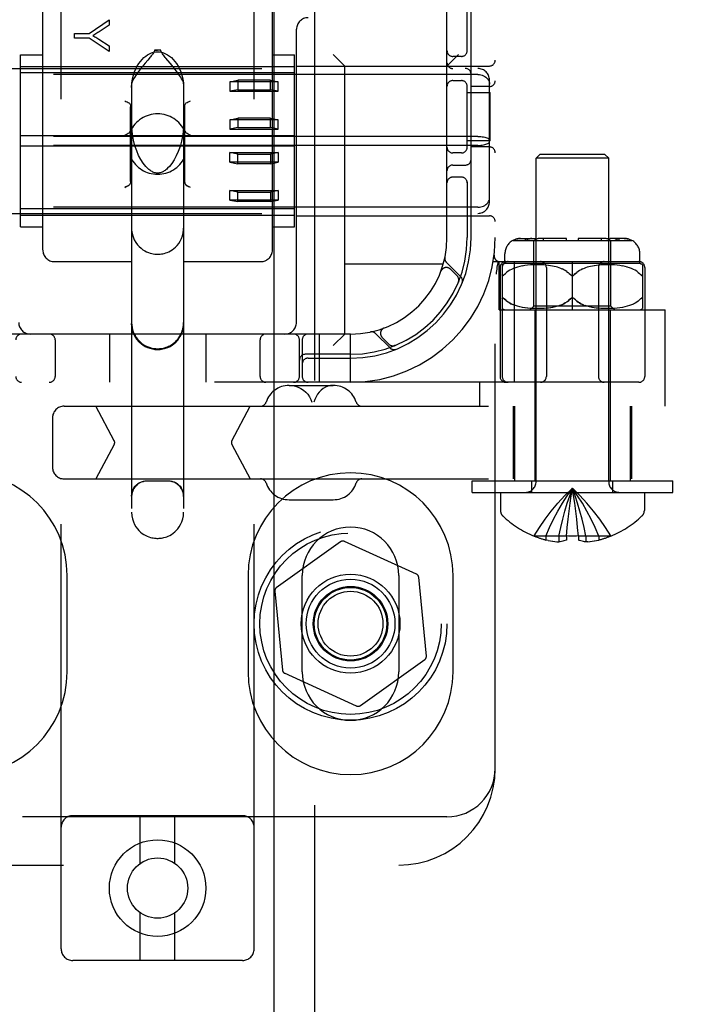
# Model space of a CAD drawing. Header units: inches. Extents: x 0 to 200, y 0 to 129.
# Tile 48 of 98: x 57.3 to 59.04, y 45.68 to 48.23. Entities that reach past the tile are written whole.
import ezdxf

# ---------------------------------------------------------------- set-up
doc = ezdxf.new("R2010")
doc.units = ezdxf.units.IN
doc.header["$LTSCALE"] = 11
doc.header["$MEASUREMENT"] = 0
doc.linetypes.add('HIDDEN', pattern=[0.2, 0.1, -0.1])
doc.layers.add('DEFAULT_2', color=8, linetype='HIDDEN')
doc.layers.add('DOOR_ASSEMBLY', color=7, linetype='CONTINUOUS')

msp = doc.modelspace()

# ---------------------------------------------------------------- linework, layer by layer
at = {"layer": 'DEFAULT_2', "color": 8, "linetype": 'HIDDEN'}
for p, q in [((57.4091, 45.8249), (57.4091, 51.3254)), ((57.9091, 45.8249), (57.9091, 51.3254)), ((58.5341, 46.292), (58.5341, 51.292)), ((58.4091, 47.667), (58.4091, 49.917)), ((57.3616, 47.6346), (57.3616, 48.3167)), ((57.9566, 47.6346), (57.9566, 48.3167)), ((58.4616, 48.1478), (58.4616, 48.277)), ((58.4716, 47.667), (58.4716, 48.277)), ((57.482, 48.195), (57.5339, 48.2309)), ((57.5339, 48.217), (57.5075, 48.1996)), ((57.5339, 48.2309), (57.5339, 48.217)), ((57.4439, 48.1831), (57.4439, 48.195)), ((57.4439, 48.195), (57.482, 48.195)), ((58.0191, 47.447), (58.0191, 48.206)), ((57.482, 48.1831), (57.4439, 48.1831)), ((57.5339, 48.1484), (57.482, 48.1831)), ((57.5068, 48.1806), (57.5339, 48.1629)), ((57.5339, 48.1629), (57.5339, 48.1484)), ((57.3041, 47.6943), (57.3041, 48.1398)), ((57.3041, 48.1398), (57.3616, 48.1398)), ((57.6673, 48.1523), (57.6509, 48.1523)), ((57.9566, 48.1398), (58.0141, 48.1398)), ((58.0141, 47.6943), (58.0141, 48.1398)), ((58.1441, 48.111), (58.1141, 48.141)), ((58.4091, 48.111), (58.4391, 48.141)), ((58.4466, 48.1358), (58.4241, 48.1358)), ((57.3041, 48.1095), (58.0141, 48.1095)), ((57.6271, 48.1186), (57.6225, 48.113)), ((57.6915, 48.1182), (57.6806, 48.1311)), ((58.0191, 48.111), (58.5191, 48.111)), ((58.1441, 47.417), (58.1441, 48.111)), ((56.8291, 48.1045), (58.4891, 48.1045)), ((58.4891, 48.0889), (56.8291, 48.0889)), ((58.0141, 48.0929), (57.3041, 48.0929)), ((57.5916, 48.065), (57.5916, 46.9555)), ((57.7266, 48.065), (57.7266, 46.9555)), ((57.8466, 48.0703), (57.8666, 48.0743)), ((57.8466, 48.0703), (57.8466, 48.0457)), ((57.9716, 48.0703), (57.8466, 48.0703)), ((57.8666, 48.0743), (57.8666, 48.0497)), ((57.9516, 48.0743), (57.8666, 48.0743)), ((57.9516, 48.0497), (57.9516, 48.0743)), ((57.9516, 48.0743), (57.9716, 48.0703)), ((57.9716, 48.0457), (57.9716, 48.0703)), ((58.4241, 48.0733), (58.4466, 48.0733)), ((58.4616, 47.8978), (58.4616, 48.0612)), ((58.5191, 48.0577), (58.4716, 48.0577)), ((58.5191, 47.7597), (58.5191, 48.0744)), ((57.8666, 48.0497), (57.8466, 48.0457)), ((57.8466, 48.0457), (57.9716, 48.0457)), ((57.8666, 48.0497), (57.9516, 48.0497)), ((57.9716, 48.0457), (57.9516, 48.0497)), ((58.4616, 48.042), (58.5212, 48.042)), ((58.5212, 47.917), (58.5212, 48.042)), ((57.5891, 47.812), (57.5891, 48.0057)), ((57.7291, 48.0057), (57.7291, 47.812)), ((57.8466, 47.972), (57.8666, 47.976)), ((57.8466, 47.972), (57.8466, 47.9474)), ((57.9716, 47.972), (57.8466, 47.972)), ((57.8666, 47.976), (57.8666, 47.9514)), ((57.9516, 47.976), (57.8666, 47.976)), ((57.9516, 47.9514), (57.9516, 47.976)), ((57.9516, 47.976), (57.9716, 47.972)), ((57.9716, 47.9474), (57.9716, 47.972)), ((58.0141, 47.9305), (57.3041, 47.9305)), ((57.8666, 47.9514), (57.8466, 47.9474)), ((57.8466, 47.9474), (57.9716, 47.9474)), ((57.8666, 47.9514), (57.9516, 47.9514)), ((57.9716, 47.9474), (57.9516, 47.9514)), ((58.4891, 47.9287), (56.8291, 47.9287)), ((58.4891, 47.9053), (56.8291, 47.9053)), ((58.0141, 47.9036), (57.3041, 47.9036)), ((58.5212, 47.917), (58.4616, 47.917)), ((57.8466, 47.8621), (57.8466, 47.8867)), ((57.8666, 47.8827), (57.8466, 47.8867)), ((57.8466, 47.8867), (57.9716, 47.8867)), ((57.8666, 47.8581), (57.8666, 47.8827)), ((57.8666, 47.8827), (57.9516, 47.8827)), ((57.9716, 47.8867), (57.9516, 47.8827)), ((57.9516, 47.8827), (57.9516, 47.8581)), ((57.9716, 47.8867), (57.9716, 47.8621)), ((58.4466, 47.8858), (58.4241, 47.8858)), ((58.5191, 47.9014), (58.4716, 47.9014)), ((58.6501, 47.882), (58.6401, 47.872)), ((58.8181, 47.882), (58.6501, 47.882)), ((58.8181, 47.882), (58.8281, 47.872)), ((57.8466, 47.8621), (57.8666, 47.8581)), ((57.9716, 47.8621), (57.8466, 47.8621)), ((57.9516, 47.8581), (57.8666, 47.8581)), ((57.9516, 47.8581), (57.9716, 47.8621)), ((58.4241, 47.8545), (58.4566, 47.8545)), ((58.6401, 47.0352), (58.6401, 47.872)), ((58.8281, 47.872), (58.6401, 47.872)), ((58.8281, 47.0352), (58.8281, 47.872)), ((57.7357, 47.801), (57.7335, 47.8022)), ((58.4466, 47.8233), (58.4241, 47.8233)), ((58.4616, 47.8112), (58.4616, 47.667)), ((57.7441, 47.7968), (57.7411, 47.7983)), ((57.8466, 47.7638), (57.8466, 47.7884)), ((57.8666, 47.7844), (57.8466, 47.7884)), ((57.8466, 47.7884), (57.9716, 47.7884)), ((57.8666, 47.7598), (57.8666, 47.7844)), ((57.8666, 47.7844), (57.9516, 47.7844)), ((57.9716, 47.7884), (57.9516, 47.7844)), ((57.9516, 47.7844), (57.9516, 47.7598)), ((57.9716, 47.7884), (57.9716, 47.7638)), ((57.8466, 47.7638), (57.8666, 47.7598)), ((57.9716, 47.7638), (57.8466, 47.7638)), ((57.9516, 47.7598), (57.8666, 47.7598)), ((57.9516, 47.7598), (57.9716, 47.7638)), ((58.4891, 47.7452), (56.8291, 47.7452)), ((56.8291, 47.7295), (58.4891, 47.7295)), ((58.0141, 47.7412), (57.3041, 47.7412)), ((57.3041, 47.7245), (58.0141, 47.7245)), ((58.0191, 47.723), (58.5191, 47.723)), ((57.3041, 47.6943), (57.3616, 47.6943)), ((57.9566, 47.6943), (58.0141, 47.6943)), ((58.5798, 47.6595), (58.8885, 47.6595)), ((58.6, 47.6645), (58.6376, 47.6645)), ((58.6126, 47.6595), (58.6126, 47.6645)), ((58.6215, 47.6633), (58.6233, 47.6638)), ((58.6341, 47.4895), (58.6341, 47.6595)), ((58.6376, 47.6595), (58.6376, 47.6645)), ((58.7191, 47.6645), (58.6499, 47.6645)), ((58.6588, 47.6595), (58.6588, 47.6645)), ((58.7191, 47.6595), (58.7191, 47.6645)), ((58.7491, 47.6645), (58.7491, 47.6595)), ((58.8184, 47.6645), (58.7491, 47.6645)), ((58.8095, 47.6595), (58.8095, 47.6645)), ((58.8307, 47.6595), (58.8307, 47.6645)), ((58.8683, 47.6645), (58.8307, 47.6645)), ((58.8341, 47.4895), (58.8341, 47.6595)), ((58.8557, 47.6595), (58.8557, 47.6645)), ((58.5591, 47.5995), (58.5591, 47.6245)), ((58.9091, 47.5995), (58.9091, 47.6245)), ((57.3916, 47.6045), (57.5916, 47.6045)), ((57.7266, 47.6045), (57.9266, 47.6045)), ((58.3994, 47.598), (58.1441, 47.598)), ((58.4453, 47.5647), (58.4077, 47.6023)), ((58.5289, 47.6045), (58.9066, 47.6045)), ((58.5313, 47.6214), (58.5313, 47.6213)), ((58.5394, 47.5905), (58.5428, 47.6049)), ((58.5441, 47.4795), (58.5441, 47.6045)), ((58.9091, 47.5995), (58.5591, 47.5995)), ((58.5843, 47.292), (58.5843, 47.6045)), ((58.7341, 47.4795), (58.7341, 47.6045)), ((58.3933, 47.5796), (58.3935, 47.58)), ((58.3936, 47.5802), (58.3935, 47.5799)), ((58.4354, 47.5676), (58.418, 47.585)), ((58.5394, 47.5905), (58.5393, 47.5899)), ((58.5466, 47.5895), (58.5466, 47.307)), ((58.5523, 47.5964), (58.5523, 47.307)), ((58.5573, 47.5709), (58.5603, 47.5739)), ((58.5637, 47.5767), (58.5603, 47.5739)), ((58.5675, 47.5794), (58.5637, 47.5767)), ((58.5717, 47.582), (58.5675, 47.5794)), ((58.5762, 47.5844), (58.5716, 47.582)), ((58.5811, 47.5865), (58.5761, 47.5843)), ((58.5863, 47.5885), (58.581, 47.5865)), ((58.592, 47.5903), (58.5862, 47.5885)), ((58.598, 47.5918), (58.5918, 47.5902)), ((58.6044, 47.5932), (58.5978, 47.5918)), ((58.6111, 47.5943), (58.6042, 47.5931)), ((58.6181, 47.5952), (58.6109, 47.5943)), ((58.6254, 47.5958), (58.6179, 47.5951)), ((58.6326, 47.5962), (58.6251, 47.5958)), ((58.6398, 47.5964), (58.6324, 47.5962)), ((58.6469, 47.5964), (58.6396, 47.5964)), ((58.6536, 47.5962), (58.6467, 47.5964)), ((58.6601, 47.5959), (58.6535, 47.5962)), ((58.6662, 47.5954), (58.66, 47.5959)), ((58.672, 47.5947), (58.6661, 47.5954)), ((58.6666, 47.5895), (58.6666, 47.307)), ((58.6774, 47.594), (58.6719, 47.5947)), ((58.6824, 47.5931), (58.6773, 47.594)), ((58.6872, 47.5921), (58.6824, 47.5931)), ((58.6917, 47.591), (58.6871, 47.5921)), ((58.6959, 47.5899), (58.6916, 47.5911)), ((58.7, 47.5885), (58.6959, 47.5899)), ((58.704, 47.5871), (58.7, 47.5886)), ((58.7079, 47.5854), (58.704, 47.5871)), ((58.7118, 47.5836), (58.7079, 47.5855)), ((58.7156, 47.5815), (58.7118, 47.5836)), ((58.7193, 47.5792), (58.7156, 47.5815)), ((58.7422, 47.5739), (58.7391, 47.5709)), ((58.749, 47.5792), (58.7455, 47.5767)), ((58.7527, 47.5815), (58.749, 47.5792)), ((58.7565, 47.5836), (58.7527, 47.5815)), ((58.7604, 47.5855), (58.7565, 47.5836)), ((58.7643, 47.5871), (58.7603, 47.5854)), ((58.7683, 47.5886), (58.7642, 47.5871)), ((58.7724, 47.5899), (58.7683, 47.5885)), ((58.7767, 47.5911), (58.7724, 47.5899)), ((58.7812, 47.5921), (58.7766, 47.591)), ((58.7859, 47.5931), (58.7811, 47.5921)), ((58.791, 47.594), (58.7858, 47.5931)), ((58.7964, 47.5947), (58.7909, 47.594)), ((58.8022, 47.5954), (58.7963, 47.5947)), ((58.8016, 47.5895), (58.8016, 47.307)), ((58.8083, 47.5959), (58.8021, 47.5954)), ((58.8148, 47.5962), (58.8082, 47.5959)), ((58.8216, 47.5964), (58.8146, 47.5962)), ((58.8286, 47.5964), (58.8214, 47.5964)), ((58.8358, 47.5962), (58.8284, 47.5964)), ((58.8431, 47.5958), (58.8356, 47.5962)), ((58.8504, 47.5951), (58.8429, 47.5958)), ((58.8574, 47.5943), (58.8501, 47.5952)), ((58.8641, 47.5931), (58.8572, 47.5943)), ((58.8705, 47.5918), (58.8639, 47.5932)), ((58.8765, 47.5902), (58.8703, 47.5918)), ((58.8821, 47.5885), (58.8763, 47.5903)), ((58.8873, 47.5865), (58.8819, 47.5885)), ((58.8922, 47.5843), (58.8872, 47.5865)), ((58.8967, 47.582), (58.8921, 47.5844)), ((58.9008, 47.5794), (58.8966, 47.582)), ((58.9046, 47.5767), (58.9008, 47.5794)), ((58.911, 47.5709), (58.908, 47.5739)), ((58.916, 47.5964), (58.916, 47.4827)), ((58.9216, 47.5895), (58.9216, 47.307)), ((58.4387, 47.5515), (58.4393, 47.5528)), ((58.5573, 47.5709), (58.5566, 47.5702)), ((58.911, 47.5709), (58.9116, 47.5702)), ((58.9123, 47.5696), (58.9116, 47.5702)), ((58.5549, 47.5103), (58.5555, 47.5099)), ((58.5555, 47.5099), (58.556, 47.5094)), ((58.5603, 47.5052), (58.5573, 47.5082)), ((58.5675, 47.4996), (58.5637, 47.5024)), ((58.5717, 47.4971), (58.5675, 47.4996)), ((58.5717, 47.4971), (58.5762, 47.4947)), ((58.7316, 47.5101), (58.7309, 47.5098)), ((58.7373, 47.5098), (58.7367, 47.5101)), ((58.8966, 47.4971), (58.892, 47.4947)), ((58.9008, 47.4996), (58.8966, 47.4971)), ((58.9046, 47.5024), (58.9007, 47.4996)), ((58.908, 47.5052), (58.9045, 47.5023)), ((58.908, 47.5052), (58.911, 47.5082)), ((58.9116, 47.5089), (58.911, 47.5082)), ((58.9116, 47.5089), (58.9122, 47.5094)), ((58.9122, 47.5094), (58.9128, 47.5099)), ((58.5441, 47.4795), (58.9741, 47.4795)), ((58.5864, 47.4905), (58.581, 47.4926)), ((58.5921, 47.4888), (58.5863, 47.4906)), ((58.5981, 47.4872), (58.5919, 47.4888)), ((58.6045, 47.4859), (58.5979, 47.4873)), ((58.6113, 47.4848), (58.6043, 47.4859)), ((58.6183, 47.4839), (58.6111, 47.4848)), ((58.6256, 47.4833), (58.6181, 47.4839)), ((58.6241, 47.4795), (58.6341, 47.4895)), ((58.633, 47.4829), (58.6254, 47.4833)), ((58.6402, 47.4827), (58.6327, 47.4829)), ((58.8341, 47.4895), (58.6341, 47.4895)), ((58.6366, 47.4795), (58.6366, 47.037)), ((58.6473, 47.4827), (58.64, 47.4827)), ((58.6541, 47.4829), (58.6471, 47.4827)), ((58.6606, 47.4832), (58.6539, 47.4829)), ((58.6667, 47.4838), (58.6604, 47.4832)), ((58.6725, 47.4844), (58.6666, 47.4838)), ((58.6778, 47.4852), (58.6723, 47.4844)), ((58.6829, 47.4861), (58.6777, 47.4852)), ((58.6876, 47.4871), (58.6828, 47.4861)), ((58.692, 47.4881), (58.6875, 47.487)), ((58.6963, 47.4893), (58.692, 47.4881)), ((58.7003, 47.4907), (58.6962, 47.4893)), ((58.7043, 47.4921), (58.7003, 47.4906)), ((58.772, 47.4893), (58.768, 47.4907)), ((58.7763, 47.4881), (58.772, 47.4893)), ((58.7807, 47.487), (58.7762, 47.4881)), ((58.7855, 47.4861), (58.7807, 47.4871)), ((58.7905, 47.4852), (58.7854, 47.4861)), ((58.7959, 47.4844), (58.7904, 47.4852)), ((58.8017, 47.4838), (58.7958, 47.4844)), ((58.8079, 47.4832), (58.8016, 47.4838)), ((58.8144, 47.4829), (58.8077, 47.4832)), ((58.8212, 47.4827), (58.8142, 47.4829)), ((58.8283, 47.4827), (58.821, 47.4827)), ((58.8355, 47.4829), (58.8281, 47.4827)), ((58.8316, 47.4795), (58.8316, 47.037)), ((58.8441, 47.4795), (58.8341, 47.4895)), ((58.8429, 47.4833), (58.8353, 47.4829)), ((58.8502, 47.4839), (58.8427, 47.4833)), ((58.8572, 47.4848), (58.8499, 47.4839)), ((58.864, 47.4859), (58.857, 47.4848)), ((58.8704, 47.4873), (58.8638, 47.4859)), ((58.8764, 47.4888), (58.8702, 47.4872)), ((58.882, 47.4906), (58.8762, 47.4888)), ((58.8872, 47.4926), (58.8819, 47.4905)), ((58.8921, 47.4947), (58.8871, 47.4925)), ((58.9741, 47.23), (58.9741, 47.4795)), ((58.2463, 47.4327), (58.246, 47.4326)), ((58.2462, 47.4327), (58.2466, 47.4328)), ((58.1591, 47.417), (57.1591, 47.417)), ((57.3935, 47.402), (57.3935, 47.307)), ((57.5341, 47.417), (57.5341, 47.292)), ((57.7841, 47.417), (57.7841, 47.292)), ((57.9248, 47.307), (57.9248, 47.402)), ((58.0266, 47.307), (58.0266, 47.402)), ((58.0341, 47.402), (58.0341, 47.307)), ((58.0791, 47.292), (58.0791, 47.417)), ((58.1441, 47.417), (58.1141, 47.387)), ((58.1591, 47.292), (58.1591, 47.417)), ((58.2239, 47.4185), (58.2615, 47.3809)), ((58.2412, 47.4082), (58.2586, 47.3908)), ((58.2734, 47.3869), (58.2747, 47.3875)), ((58.2747, 47.3875), (58.2747, 47.3875)), ((58.2747, 47.3875), (58.2747, 47.3875)), ((58.1591, 47.3645), (58.0416, 47.3645)), ((58.0491, 47.3545), (58.1591, 47.3545)), ((58.9066, 47.292), (56.4117, 47.292)), ((58.4941, 47.23), (58.4941, 47.292)), ((57.9997, 47.284), (58.1145, 47.284)), ((57.4166, 47.23), (60.8751, 47.23)), ((57.5468, 47.1407), (57.4993, 47.23)), ((57.8513, 47.1407), (57.8988, 47.23)), ((58.5806, 47.23), (58.5806, 47.042)), ((58.5841, 47.23), (58.5841, 47.037)), ((58.8841, 47.23), (58.8841, 47.037)), ((58.8876, 47.23), (58.8876, 47.042)), ((57.3866, 47.2), (57.3866, 47.072)), ((57.5468, 47.1313), (57.4993, 47.042)), ((57.8513, 47.1313), (57.8988, 47.042)), ((57.4166, 47.042), (60.8751, 47.042)), ((58.4741, 47.007), (58.4741, 47.037)), ((58.4741, 47.037), (58.9941, 47.037)), ((58.6291, 47.007), (58.6291, 47.037)), ((58.8391, 47.007), (58.8391, 47.037)), ((58.9941, 47.007), (58.9941, 47.037)), ((57.6866, 47.0361), (57.6316, 47.0361)), ((58.7372, 46.9985), (58.7341, 47.0177)), ((57.9997, 46.988), (58.1145, 46.988)), ((58.4741, 47.007), (58.9941, 47.007)), ((58.5476, 47.007), (58.5476, 46.9605)), ((58.74, 46.9787), (58.7372, 46.9986)), ((58.9206, 47.007), (58.9206, 46.9605)), ((58.7427, 46.9584), (58.74, 46.9788)), ((58.7452, 46.9374), (58.7427, 46.9585)), ((58.7475, 46.9158), (58.7452, 46.9376)), ((58.7186, 46.8937), (58.7208, 46.9162)), ((58.7496, 46.8937), (58.7475, 46.9162)), ((58.6349, 46.8941), (58.6346, 46.8937)), ((58.6359, 46.8937), (58.6349, 46.8941)), ((58.7186, 46.8937), (58.6359, 46.8937)), ((58.6656, 46.8937), (58.6656, 46.8836)), ((58.6992, 46.8937), (58.6992, 46.8787)), ((58.7186, 46.8937), (58.7187, 46.8941)), ((58.7186, 46.8937), (58.7186, 46.8836)), ((58.7496, 46.8941), (58.7496, 46.8937)), ((58.7496, 46.8937), (58.7496, 46.8836)), ((58.8324, 46.8937), (58.7496, 46.8937)), ((58.769, 46.8937), (58.769, 46.8787)), ((58.8026, 46.8937), (58.8026, 46.8836)), ((58.8334, 46.8941), (58.8324, 46.8937)), ((58.8334, 46.8941), (58.8336, 46.8937)), ((58.1335, 46.8792), (57.9667, 46.76)), ((58.33, 46.7954), (58.1434, 46.8801)), ((58.6716, 46.8823), (58.6656, 46.8836)), ((58.6714, 46.8824), (58.6774, 46.8812)), ((58.677, 46.8813), (58.6831, 46.8803)), ((58.6827, 46.8804), (58.6886, 46.8796)), ((58.6883, 46.8797), (58.694, 46.8791)), ((58.6938, 46.8791), (58.6992, 46.8787)), ((58.7745, 46.8791), (58.769, 46.8787)), ((58.7743, 46.8791), (58.78, 46.8797)), ((58.7797, 46.8796), (58.7856, 46.8804)), ((58.7852, 46.8803), (58.7912, 46.8813)), ((58.7909, 46.8812), (58.7969, 46.8824)), ((58.7967, 46.8823), (58.8026, 46.8836)), ((57.4248, 46.542), (57.4248, 46.792)), ((57.8935, 46.792), (57.8935, 46.542)), ((58.0341, 46.542), (58.0341, 46.792)), ((58.2841, 46.792), (58.2841, 46.542)), ((58.3557, 46.5832), (58.3358, 46.7872)), ((58.4248, 46.542), (58.4248, 46.792)), ((57.9626, 46.7509), (57.9825, 46.5469)), ((58.1848, 46.4549), (58.3516, 46.5741)), ((58.1749, 46.4539), (57.9883, 46.5387)), ((57.8791, 46.1699), (57.4391, 46.1699)), ((57.6141, 46.0461), (57.6141, 46.1699)), ((57.7041, 46.0461), (57.7041, 46.1699)), ((58.4091, 46.167), (56.9091, 46.167)), ((56.3154, 46.042), (58.2841, 46.042)), ((57.6141, 45.7949), (57.6141, 45.9187)), ((57.7041, 45.7949), (57.7041, 45.9187)), ((57.8791, 45.7949), (57.4391, 45.7949))]:
    msp.add_line(p, q, dxfattribs=at)
for points in [[(57.5075, 48.1996), (57.5045, 48.1977), (57.5017, 48.1959), (57.499, 48.1942), (57.4964, 48.1926), (57.4939, 48.1911), (57.4916, 48.1898)], [(57.4916, 48.1898), (57.4941, 48.1883), (57.4967, 48.1868), (57.4993, 48.1853), (57.5018, 48.1838), (57.5043, 48.1822), (57.5068, 48.1806)], [(57.5916, 48.0556), (57.5924, 48.0672), (57.5939, 48.0778), (57.5962, 48.0874), (57.5992, 48.0961), (57.6025, 48.1039), (57.6062, 48.111), (57.6102, 48.1174), (57.6145, 48.1231), (57.6189, 48.1282), (57.6235, 48.1327), (57.6283, 48.1367), (57.6333, 48.14), (57.6384, 48.1428), (57.6436, 48.145), (57.6488, 48.1465), (57.654, 48.1474), (57.6591, 48.1477), (57.6642, 48.1474), (57.6695, 48.1465), (57.6747, 48.145), (57.6799, 48.1428), (57.685, 48.14), (57.69, 48.1367), (57.6948, 48.1327), (57.6994, 48.1282), (57.7038, 48.1231), (57.708, 48.1174), (57.712, 48.111), (57.7157, 48.1039), (57.7191, 48.0961), (57.722, 48.0874), (57.7244, 48.0778), (57.7259, 48.0672), (57.7266, 48.0556)], [(57.6509, 48.1523), (57.6507, 48.1504), (57.6502, 48.1485), (57.6493, 48.1466), (57.6482, 48.1447), (57.647, 48.1429), (57.6456, 48.141), (57.6442, 48.1391), (57.6426, 48.1371), (57.641, 48.1351), (57.6392, 48.133), (57.6374, 48.1308)], [(57.6509, 48.1523), (57.653, 48.1523), (57.655, 48.1524), (57.6571, 48.1524), (57.6591, 48.1524)], [(57.6673, 48.1523), (57.6653, 48.1523), (57.6633, 48.1524), (57.6612, 48.1524), (57.6591, 48.1524)], [(57.6806, 48.1311), (57.6787, 48.1334), (57.6768, 48.1357), (57.6751, 48.1379), (57.6734, 48.14), (57.6719, 48.1421), (57.6705, 48.1441), (57.6693, 48.1461), (57.6683, 48.1481), (57.6677, 48.1501), (57.6673, 48.1523)], [(57.6225, 48.113), (57.62, 48.11), (57.6175, 48.1069), (57.6149, 48.1036), (57.6123, 48.1003), (57.6096, 48.0967), (57.6068, 48.093), (57.6041, 48.0892), (57.6014, 48.0853), (57.5988, 48.0814), (57.5965, 48.0775), (57.5945, 48.0738), (57.5929, 48.0704), (57.592, 48.0674), (57.5916, 48.065)], [(57.6374, 48.1308), (57.6335, 48.1262), (57.6271, 48.1186)], [(57.7266, 48.065), (57.7262, 48.0675), (57.7253, 48.0706), (57.7236, 48.0742), (57.7214, 48.0781), (57.7189, 48.0822), (57.7162, 48.0864), (57.7133, 48.0905), (57.7104, 48.0945), (57.7074, 48.0984), (57.7046, 48.1021), (57.7018, 48.1056), (57.6991, 48.1089), (57.6965, 48.1122), (57.6915, 48.1182)], [(58.4891, 48.0889), (58.493, 48.0887), (58.4967, 48.0881), (58.5004, 48.0871), (58.5039, 48.0858), (58.5071, 48.0841), (58.5101, 48.082), (58.5127, 48.0796), (58.515, 48.077), (58.5168, 48.0741), (58.5181, 48.071), (58.5189, 48.0678), (58.5191, 48.0644)], [(57.5741, 48.021), (57.5771, 48.0195), (57.58, 48.0181), (57.5825, 48.0168), (57.5847, 48.0156)], [(57.5847, 48.0156), (57.5861, 48.0147), (57.5872, 48.0134), (57.5881, 48.0118), (57.5887, 48.01), (57.589, 48.008), (57.5891, 48.0057)], [(57.7291, 48.0057), (57.7293, 48.008), (57.7296, 48.01), (57.7302, 48.0118), (57.7311, 48.0134), (57.7322, 48.0147), (57.7335, 48.0156)], [(57.7335, 48.0156), (57.7358, 48.0168), (57.7383, 48.0181), (57.7411, 48.0195), (57.7441, 48.021)], [(57.6332, 47.8462), (57.6285, 47.8511), (57.6219, 47.8594), (57.6157, 47.8689), (57.61, 47.8796), (57.605, 47.8912), (57.6005, 47.9041), (57.5968, 47.9186), (57.5939, 47.9345), (57.5921, 47.9516), (57.5916, 47.9661)], [(57.7266, 47.9662), (57.7261, 47.9505), (57.7241, 47.9326), (57.7211, 47.9167), (57.7172, 47.9025), (57.7127, 47.8897), (57.7076, 47.8782), (57.702, 47.8679), (57.696, 47.8588), (57.6896, 47.8509), (57.6851, 47.8462)], [(57.5741, 47.9325), (57.5772, 47.934), (57.5801, 47.9355), (57.5829, 47.937), (57.5852, 47.9384), (57.587, 47.9401), (57.5883, 47.942)], [(57.73, 47.942), (57.7313, 47.9401), (57.7331, 47.9384), (57.7354, 47.937), (57.7381, 47.9355), (57.7411, 47.934), (57.7441, 47.9325)], [(58.4891, 47.9287), (58.493, 47.9287), (58.4967, 47.9284), (58.5004, 47.928), (58.5039, 47.9274), (58.5071, 47.9267), (58.5101, 47.9258), (58.5127, 47.9248), (58.515, 47.9238), (58.5168, 47.9226), (58.5181, 47.9213), (58.5189, 47.9201), (58.5191, 47.9188)], [(58.4891, 47.9053), (58.493, 47.9054), (58.4967, 47.9057), (58.5004, 47.9061), (58.5039, 47.9067), (58.5071, 47.9074), (58.5101, 47.9083), (58.5127, 47.9092), (58.515, 47.9103), (58.5168, 47.9115), (58.5181, 47.9127), (58.5189, 47.914), (58.5191, 47.9153)], [(57.6591, 47.8336), (57.6583, 47.8336), (57.6559, 47.8338), (57.6536, 47.8342), (57.6513, 47.8348), (57.6491, 47.8356), (57.6469, 47.8365), (57.6448, 47.8376), (57.6427, 47.8388), (57.6407, 47.8402), (57.6387, 47.8416), (57.6367, 47.8432), (57.6347, 47.8449), (57.6332, 47.8462)], [(57.6851, 47.8462), (57.6829, 47.8442), (57.6807, 47.8424), (57.6786, 47.8408), (57.6765, 47.8394), (57.6745, 47.8382), (57.6726, 47.8371), (57.6705, 47.8362), (57.6685, 47.8353), (57.6664, 47.8346), (57.6642, 47.8341), (57.662, 47.8337), (57.6598, 47.8336), (57.6591, 47.8336)], [(57.5847, 47.8022), (57.5825, 47.801), (57.58, 47.7997), (57.5771, 47.7983), (57.5741, 47.7968)], [(57.5847, 47.8022), (57.5861, 47.8031), (57.5872, 47.8044), (57.5881, 47.806), (57.5887, 47.8078)], [(57.5891, 47.812), (57.589, 47.8098), (57.5887, 47.8078)], [(57.7296, 47.8078), (57.7293, 47.8098), (57.7291, 47.812)], [(57.7293, 47.8098), (57.7296, 47.8078), (57.7302, 47.806), (57.7311, 47.8044), (57.7322, 47.8031), (57.7335, 47.8022)], [(57.7335, 47.8022), (57.7358, 47.801), (57.7383, 47.7997), (57.7411, 47.7983)], [(57.5741, 47.7968), (57.5771, 47.7983), (57.58, 47.7997), (57.5825, 47.801)], [(58.4891, 47.7452), (58.493, 47.7454), (58.4967, 47.746), (58.5004, 47.747), (58.5039, 47.7483), (58.5071, 47.75), (58.5101, 47.7521), (58.5127, 47.7545), (58.515, 47.7571), (58.5168, 47.76), (58.5181, 47.7631), (58.5189, 47.7663), (58.5191, 47.7696)], [(57.5916, 47.6911), (57.5918, 47.6862), (57.5931, 47.6772), (57.5955, 47.6688), (57.5987, 47.661), (57.6026, 47.6543), (57.6069, 47.6484), (57.6115, 47.6433), (57.6162, 47.639), (57.621, 47.6354), (57.6259, 47.6324), (57.6306, 47.63), (57.6353, 47.628), (57.6398, 47.6265), (57.644, 47.6254), (57.648, 47.6246), (57.6518, 47.624), (57.6555, 47.6237), (57.6591, 47.6236)], [(57.6591, 47.6236), (57.6625, 47.6237), (57.6658, 47.624), (57.6692, 47.6244), (57.6727, 47.625), (57.6763, 47.6259), (57.6801, 47.627), (57.6841, 47.6284), (57.6883, 47.6302), (57.6925, 47.6325), (57.6969, 47.6352), (57.7012, 47.6384), (57.7056, 47.6421), (57.7098, 47.6465), (57.7138, 47.6516), (57.7176, 47.6574), (57.721, 47.6641), (57.7237, 47.6714), (57.7256, 47.6792), (57.7265, 47.6875), (57.7266, 47.6911)], [(58.5805, 47.6595), (58.5827, 47.6607), (58.5849, 47.6616), (58.5874, 47.6625), (58.5899, 47.6633), (58.5925, 47.6638), (58.595, 47.6642), (58.5975, 47.6645), (58.6, 47.6645)], [(58.6, 47.6645), (58.598, 47.6645), (58.596, 47.6644), (58.594, 47.6641), (58.5919, 47.6637), (58.5899, 47.6633), (58.5879, 47.6627), (58.5859, 47.662), (58.584, 47.6613), (58.5822, 47.6604), (58.5805, 47.6595)], [(58.6215, 47.6633), (58.6198, 47.6625), (58.618, 47.6616), (58.6164, 47.6607), (58.6149, 47.6595)], [(58.6287, 47.6645), (58.6269, 47.6645), (58.6252, 47.6642), (58.6233, 47.6638)], [(58.6499, 47.6645), (58.6485, 47.6645), (58.6471, 47.6644), (58.6456, 47.6641), (58.6442, 47.6637), (58.6428, 47.6633), (58.6413, 47.6627), (58.64, 47.662), (58.6386, 47.6613), (58.6373, 47.6604), (58.6361, 47.6595)], [(58.8255, 47.6633), (58.8237, 47.6638), (58.8219, 47.6642), (58.8201, 47.6645), (58.8184, 47.6645)], [(58.8255, 47.6633), (58.8273, 47.6625), (58.829, 47.6616), (58.8306, 47.6607), (58.8322, 47.6595)], [(58.8453, 47.6637), (58.8439, 47.6641), (58.8424, 47.6644), (58.841, 47.6645), (58.8396, 47.6645)], [(58.8453, 47.6637), (58.8467, 47.6633), (58.8482, 47.6627), (58.8495, 47.662), (58.8509, 47.6613), (58.8522, 47.6604), (58.8534, 47.6595)], [(58.8878, 47.6595), (58.886, 47.6604), (58.8842, 47.6613), (58.8823, 47.662), (58.8804, 47.6627), (58.8784, 47.6633), (58.8763, 47.6637), (58.8743, 47.6641), (58.8723, 47.6644), (58.8703, 47.6645), (58.8683, 47.6645)], [(58.8683, 47.6645), (58.8708, 47.6645), (58.8733, 47.6642), (58.8758, 47.6638), (58.8784, 47.6633), (58.8809, 47.6625), (58.8833, 47.6616), (58.8856, 47.6607), (58.8878, 47.6595)], [(58.5373, 47.5716), (58.5378, 47.576), (58.5383, 47.5805), (58.5388, 47.5852), (58.5393, 47.5899)], [(58.7192, 47.5792), (58.7228, 47.5767), (58.726, 47.5739), (58.7291, 47.5709)], [(58.7391, 47.5709), (58.7422, 47.5739), (58.7455, 47.5767)], [(58.9046, 47.5767), (58.908, 47.5739), (58.911, 47.5709)], [(58.4396, 47.5552), (58.4396, 47.5551), (58.4396, 47.5548), (58.4395, 47.5544), (58.4395, 47.5541), (58.4394, 47.5537), (58.4393, 47.5534), (58.4392, 47.5531), (58.4391, 47.5528), (58.4391, 47.5525), (58.439, 47.5522), (58.4389, 47.552), (58.4388, 47.5518), (58.4388, 47.5516), (58.4387, 47.5516)], [(58.4387, 47.5516), (58.4387, 47.5515), (58.4387, 47.5515)], [(58.5523, 47.5709), (58.5523, 47.5702), (58.5524, 47.5696), (58.5525, 47.5691), (58.5527, 47.5688), (58.553, 47.5685), (58.5533, 47.5683), (58.5536, 47.5683), (58.554, 47.5683), (58.5545, 47.5685), (58.555, 47.5688), (58.5555, 47.5692), (58.5561, 47.5697)], [(58.5567, 47.5702), (58.556, 47.5696), (58.5555, 47.5691), (58.5549, 47.5688), (58.5544, 47.5685), (58.554, 47.5683), (58.5536, 47.5683), (58.5532, 47.5683), (58.5529, 47.5685), (58.5527, 47.5688), (58.5525, 47.5692), (58.5524, 47.5697), (58.5523, 47.5702)], [(58.7316, 47.5689), (58.7309, 47.5693), (58.7303, 47.5698), (58.7297, 47.5703), (58.7291, 47.5709)], [(58.7297, 47.5703), (58.7303, 47.5698), (58.7309, 47.5693), (58.7316, 47.5689), (58.7322, 47.5686), (58.7328, 47.5684), (58.7335, 47.5683), (58.7341, 47.5683)], [(58.7341, 47.5683), (58.7348, 47.5683), (58.7354, 47.5684), (58.7361, 47.5686), (58.7367, 47.5689), (58.7373, 47.5693), (58.738, 47.5698), (58.7386, 47.5703), (58.7391, 47.5709)], [(58.7391, 47.5709), (58.7386, 47.5703), (58.738, 47.5698), (58.7373, 47.5693), (58.7367, 47.5689)], [(58.916, 47.5702), (58.9159, 47.5696), (58.9157, 47.5691), (58.9156, 47.5688), (58.9153, 47.5685), (58.915, 47.5683), (58.9146, 47.5683), (58.9142, 47.5683), (58.9138, 47.5685), (58.9133, 47.5688), (58.9128, 47.5692), (58.9122, 47.5697)], [(58.9123, 47.5696), (58.9128, 47.5691), (58.9134, 47.5688), (58.9138, 47.5685), (58.9143, 47.5683), (58.9147, 47.5683), (58.915, 47.5683), (58.9153, 47.5685), (58.9156, 47.5688), (58.9158, 47.5692), (58.9159, 47.5697), (58.916, 47.5702), (58.916, 47.5709)], [(58.5549, 47.5103), (58.5545, 47.5106), (58.554, 47.5108), (58.5536, 47.5108), (58.5533, 47.5108), (58.553, 47.5106), (58.5527, 47.5103), (58.5525, 47.5099), (58.5524, 47.5094), (58.5523, 47.5089), (58.5523, 47.5082)], [(58.5524, 47.5094), (58.5525, 47.5099), (58.5527, 47.5103), (58.553, 47.5106), (58.5533, 47.5108), (58.5536, 47.5108), (58.554, 47.5108), (58.5545, 47.5106), (58.555, 47.5103)], [(58.5573, 47.5082), (58.5566, 47.5089), (58.556, 47.5094)], [(58.5573, 47.5082), (58.5603, 47.5052), (58.5637, 47.5023)], [(58.5811, 47.4925), (58.5762, 47.4947), (58.5717, 47.4971)], [(58.7291, 47.5082), (58.7261, 47.5052), (58.7228, 47.5024), (58.7193, 47.4999), (58.7157, 47.4976), (58.712, 47.4956), (58.7081, 47.4937), (58.7043, 47.4921)], [(58.7043, 47.4921), (58.7081, 47.4937), (58.712, 47.4956), (58.7157, 47.4976)], [(58.7228, 47.5024), (58.7261, 47.5052), (58.7291, 47.5082)], [(58.7291, 47.5082), (58.7297, 47.5088), (58.7303, 47.5093), (58.7309, 47.5098), (58.7316, 47.5101), (58.7322, 47.5104), (58.7328, 47.5107), (58.7335, 47.5108), (58.7341, 47.5108)], [(58.7303, 47.5093), (58.7297, 47.5088), (58.7291, 47.5082)], [(58.7341, 47.5108), (58.7348, 47.5108), (58.7354, 47.5107), (58.7361, 47.5104), (58.7367, 47.5101), (58.7373, 47.5098), (58.738, 47.5093), (58.7386, 47.5088)], [(58.7391, 47.5082), (58.7386, 47.5088), (58.738, 47.5093)], [(58.764, 47.4921), (58.7601, 47.4937), (58.7563, 47.4956), (58.7526, 47.4976), (58.749, 47.4999), (58.7455, 47.5024), (58.7422, 47.5052), (58.7391, 47.5082)], [(58.7455, 47.5024), (58.7489, 47.4999), (58.7526, 47.4976), (58.7563, 47.4956), (58.7601, 47.4937), (58.764, 47.4921), (58.768, 47.4906)], [(58.9128, 47.5099), (58.9133, 47.5103), (58.9138, 47.5106), (58.9143, 47.5108), (58.9147, 47.5108), (58.915, 47.5108), (58.9153, 47.5106), (58.9156, 47.5103), (58.9158, 47.5099), (58.9159, 47.5094)], [(58.916, 47.5082), (58.916, 47.5089), (58.9159, 47.5094), (58.9158, 47.5099), (58.9156, 47.5103), (58.9153, 47.5106), (58.915, 47.5108), (58.9147, 47.5108), (58.9143, 47.5108), (58.9138, 47.5106), (58.9133, 47.5103)], [(57.5916, 47.4467), (57.5919, 47.4402), (57.5928, 47.4341), (57.5942, 47.4283), (57.596, 47.4228), (57.5982, 47.4177), (57.6007, 47.4128), (57.6036, 47.4083), (57.6067, 47.4041), (57.6101, 47.4002), (57.6138, 47.3966), (57.6177, 47.3933), (57.6218, 47.3903), (57.626, 47.3877), (57.6303, 47.3855), (57.6348, 47.3835), (57.6395, 47.3819), (57.6444, 47.3806), (57.6494, 47.3797), (57.6543, 47.3792), (57.6591, 47.379)], [(57.6591, 47.3771), (57.6503, 47.3776), (57.6417, 47.3794), (57.6333, 47.3822), (57.6254, 47.3861), (57.618, 47.391), (57.6114, 47.3968), (57.6056, 47.4035), (57.6007, 47.4108), (57.5968, 47.4187), (57.5939, 47.4271), (57.5922, 47.4357), (57.5916, 47.4446)], [(57.6591, 47.379), (57.664, 47.3792), (57.6687, 47.3797), (57.6732, 47.3805), (57.6774, 47.3815), (57.6812, 47.3827), (57.6846, 47.384), (57.6877, 47.3854), (57.6906, 47.3868), (57.6933, 47.3883), (57.6959, 47.3899), (57.6984, 47.3916), (57.7007, 47.3934), (57.703, 47.3952), (57.7051, 47.3971), (57.7071, 47.399), (57.7089, 47.401), (57.7106, 47.403), (57.7123, 47.405), (57.7138, 47.407), (57.7153, 47.4092), (57.7168, 47.4115), (57.7181, 47.4138), (57.7195, 47.4164), (57.7208, 47.4191), (57.722, 47.4219), (57.7231, 47.425), (57.7241, 47.4281), (57.7249, 47.4315), (57.7256, 47.435), (57.7262, 47.4387), (57.7265, 47.4426), (57.7266, 47.4467)], [(57.6591, 47.3771), (57.6679, 47.3776), (57.6766, 47.3794), (57.685, 47.3822), (57.6929, 47.3861), (57.7002, 47.391), (57.7069, 47.3968), (57.7127, 47.4035), (57.7176, 47.4108), (57.7215, 47.4187), (57.7243, 47.4271), (57.7261, 47.4357), (57.7266, 47.4446)], [(58.2747, 47.3875), (58.2746, 47.3875), (58.2745, 47.3874), (58.2744, 47.3874), (58.2742, 47.3873), (58.274, 47.3872), (58.2738, 47.3872), (58.2736, 47.3871), (58.2734, 47.387), (58.2732, 47.387), (58.2729, 47.3869), (58.2727, 47.3869), (58.2725, 47.3868), (58.2722, 47.3868), (58.272, 47.3867), (58.2717, 47.3867), (58.2715, 47.3866), (58.2712, 47.3866), (58.271, 47.3865), (58.2709, 47.3865)], [(58.0009, 47.284), (58.0086, 47.2835), (58.0161, 47.2821), (58.0235, 47.2796), (58.0304, 47.2762), (58.0369, 47.272), (58.0429, 47.2669), (58.0481, 47.2612), (58.0526, 47.2548), (58.0563, 47.2478), (58.0591, 47.2405)], [(58.1134, 47.284), (58.1069, 47.2835), (58.1005, 47.2821), (58.0944, 47.2796), (58.0885, 47.2762), (58.083, 47.272), (58.078, 47.2669), (58.0735, 47.2612), (58.0697, 47.2548), (58.0666, 47.2478), (58.0642, 47.2405)], [(57.5916, 46.9973), (57.5921, 47.003), (57.5933, 47.0085), (57.5952, 47.0137), (57.5978, 47.0184), (57.601, 47.0227), (57.6046, 47.0265), (57.6087, 47.0297), (57.613, 47.0323), (57.6175, 47.0343), (57.6222, 47.0357), (57.6269, 47.0365), (57.6316, 47.0368)], [(57.6866, 47.0368), (57.6914, 47.0365), (57.6961, 47.0357), (57.7007, 47.0343), (57.7053, 47.0323), (57.7096, 47.0297), (57.7136, 47.0265), (57.7173, 47.0227), (57.7204, 47.0184), (57.723, 47.0137), (57.725, 47.0085), (57.7262, 47.003), (57.7266, 46.9973)], [(57.6316, 47.0361), (57.6264, 47.0358), (57.6213, 47.0347), (57.6163, 47.0331), (57.6117, 47.0308), (57.6073, 47.0279), (57.6034, 47.0244), (57.5999, 47.0205), (57.597, 47.0161), (57.5947, 47.0114), (57.593, 47.0065), (57.592, 47.0013), (57.5916, 46.9961)], [(57.7266, 46.9961), (57.7263, 47.0013), (57.7253, 47.0065), (57.7236, 47.0114), (57.7213, 47.0161), (57.7184, 47.0205), (57.7149, 47.0244), (57.711, 47.0278), (57.7066, 47.0308), (57.7019, 47.0331), (57.697, 47.0347), (57.6919, 47.0358), (57.6866, 47.0361)], [(58.6349, 46.8941), (58.6486, 46.9162), (58.6634, 46.9376), (58.6794, 46.9585), (58.6965, 46.9788), (58.7147, 46.9986), (58.7341, 47.0177)], [(58.6656, 46.8937), (58.6751, 46.9158), (58.6853, 46.9374), (58.6963, 46.9584), (58.7081, 46.9787), (58.7207, 46.9985), (58.7341, 47.0177)], [(58.6992, 46.8937), (58.7041, 46.9158), (58.7093, 46.9374), (58.7149, 46.9584), (58.7209, 46.9787), (58.7273, 46.9985), (58.7341, 47.0177)], [(58.7208, 46.9158), (58.7231, 46.9376), (58.7256, 46.9585), (58.7283, 46.9788), (58.7311, 46.9986), (58.7341, 47.0177)], [(58.7231, 46.9374), (58.7256, 46.9584), (58.7283, 46.9787), (58.7311, 46.9985), (58.7341, 47.0177)], [(58.8334, 46.8941), (58.8197, 46.9162), (58.8049, 46.9376), (58.7889, 46.9585), (58.7718, 46.9788), (58.7535, 46.9986), (58.7341, 47.0177)], [(58.8026, 46.8937), (58.7932, 46.9158), (58.783, 46.9374), (58.7719, 46.9584), (58.7601, 46.9787), (58.7475, 46.9985), (58.7341, 47.0177)], [(58.769, 46.8937), (58.7642, 46.9158), (58.759, 46.9374), (58.7534, 46.9584), (58.7474, 46.9787), (58.741, 46.9985), (58.7341, 47.0177)], [(57.5916, 46.9555), (57.5922, 46.9466), (57.5938, 46.9383), (57.5963, 46.9307), (57.5995, 46.9238), (57.603, 46.9179), (57.6068, 46.9128), (57.6108, 46.9083), (57.615, 46.9044), (57.6194, 46.9009), (57.6238, 46.8979), (57.6282, 46.8955), (57.6324, 46.8935), (57.6364, 46.8919), (57.6404, 46.8906), (57.6441, 46.8896), (57.6477, 46.8889), (57.6511, 46.8884), (57.6542, 46.8881), (57.6573, 46.888), (57.6603, 46.888), (57.6632, 46.8881), (57.6662, 46.8883), (57.6692, 46.8887), (57.6723, 46.8893), (57.6756, 46.89), (57.6792, 46.891), (57.6829, 46.8923), (57.6867, 46.8939), (57.6908, 46.8958), (57.695, 46.8982), (57.6992, 46.9011), (57.7034, 46.9045), (57.7075, 46.9084), (57.7114, 46.9128), (57.7152, 46.9179), (57.7187, 46.9237), (57.7219, 46.9306), (57.7244, 46.9383), (57.7261, 46.9466), (57.7266, 46.9555)], [(58.7496, 46.8941), (58.7445, 46.8939), (58.7393, 46.8937), (58.7341, 46.8937), (58.729, 46.8937), (58.7238, 46.8939), (58.7187, 46.8941)], [(58.7186, 46.8836), (58.7154, 46.8824), (58.7122, 46.8813), (58.7089, 46.8804), (58.7057, 46.8797), (58.7025, 46.8791), (58.6992, 46.8787)], [(58.769, 46.8787), (58.7658, 46.8791), (58.7626, 46.8797), (58.7593, 46.8804), (58.7561, 46.8813), (58.7529, 46.8824), (58.7496, 46.8836)]]:
    msp.add_lwpolyline(points, dxfattribs=at)
for centre, radius in [((58.1591, 46.667), 0.25), ((58.1591, 46.667), 0.235), ((58.1591, 46.667), 0.128), ((58.1591, 46.667), 0.115), ((58.1591, 46.667), 0.0965), ((58.1591, 46.667), 0.095), ((58.1591, 46.667), 0.094), ((58.1591, 46.667), 0.084), ((57.6591, 45.9824), 0.125), ((57.6591, 45.9824), 0.078)]:
    msp.add_circle(centre, radius, dxfattribs=at)
for centre, radius, start, end in [((58.0491, 48.206), 0.03, 90, 180), ((58.4241, 48.1508), 0.015, 180, 270), ((58.4466, 48.1508), 0.015, 270, 0), ((58.4241, 48.1195), 0.015, 180, 270), ((58.5191, 48.126), 0.015, 270, 360), ((58.4566, 48.0895), 0.015, 0, 90), ((58.4891, 48.0745), 0.03, 0, 90), ((58.4241, 48.0583), 0.015, 90, 180), ((58.4466, 48.0583), 0.015, 0, 90), ((58.5191, 48.0727), 0.015, 270, 360), ((57.6591, 47.9089), 0.0782, 25.0474, 154.9526), ((58.4241, 47.9008), 0.015, 180, 270), ((58.4466, 47.9008), 0.015, 270, 360), ((58.5191, 47.8864), 0.015, 0, 90), ((57.6591, 47.9089), 0.0782, 206.6531, 333.346), ((58.4241, 47.8395), 0.015, 90, 180), ((58.4566, 47.8695), 0.015, 270, 360), ((58.4241, 47.8083), 0.015, 90, 180), ((58.4466, 47.8083), 0.015, 0, 90), ((58.4891, 47.7595), 0.03, 270, 360), ((58.5191, 47.708), 0.015, 0, 90), ((58.1591, 47.667), 0.375, 270, 360), ((58.1591, 47.667), 0.3125, 270, 360), ((58.1591, 47.667), 0.3025, 270, 360), ((58.1591, 47.667), 0.25, 270, 360), ((58.5991, 47.6245), 0.04, 118.955, 180), ((58.8691, 47.6245), 0.04, 0, 61.045), ((57.3916, 47.6345), 0.03, 180, 270), ((57.9266, 47.6345), 0.03, 270, 360), ((58.418, 47.6126), 0.0145, 168.1145, 225), ((58.5462, 47.6195), 0.015, 173.0043, 270), ((58.5616, 47.5895), 0.015, 90, 180), ((58.5805, 47.5432), 0.0603, 110.7484, 118.0821), ((58.5673, 47.5895), 0.015, 90, 180), ((58.6516, 47.5895), 0.015, 0, 90), ((58.8166, 47.5895), 0.015, 90, 180), ((58.9066, 47.5895), 0.015, 0, 90), ((58.8878, 47.5432), 0.0603, 61.9179, 69.2516), ((58.4074, 47.5743), 0.015, 45, 159.5253), ((58.4247, 47.557), 0.015, 337.4954, 45), ((58.4351, 47.5545), 0.0145, 337.8042, 45), ((58.5805, 47.5359), 0.0603, 241.9212, 249.2516), ((58.8878, 47.5359), 0.0603, 290.7484, 298.0788), ((57.3291, 47.447), 0.03, 180, 270), ((57.9891, 47.447), 0.03, 270, 360), ((57.6591, 47.4445), 0.0675, 180, 360), ((58.2136, 47.4082), 0.0145, 45, 101.8855), ((58.2518, 47.4188), 0.015, 110.4747, 225), ((57.3066, 47.402), 0.015, 90, 180), ((57.3785, 47.402), 0.015, 0, 90), ((57.9398, 47.402), 0.015, 90, 180), ((58.0116, 47.402), 0.015, 0, 90), ((58.0491, 47.402), 0.015, 90, 180), ((58.2692, 47.4014), 0.015, 225, 292.5046), ((58.2717, 47.3911), 0.0145, 225, 292.1958), ((58.0416, 47.3495), 0.015, 90, 180), ((58.0491, 47.3395), 0.015, 90, 180), ((57.3066, 47.307), 0.015, 180, 270), ((57.3785, 47.307), 0.015, 270, 360), ((57.9398, 47.307), 0.015, 180, 270), ((58.0116, 47.307), 0.015, 270, 360), ((58.0491, 47.307), 0.015, 180, 270), ((58.5616, 47.307), 0.015, 180, 270), ((58.5673, 47.307), 0.015, 180, 270), ((58.6516, 47.307), 0.015, 270, 360), ((58.8166, 47.307), 0.015, 180, 270), ((58.9066, 47.307), 0.015, 270, 360), ((57.9997, 47.2215), 0.0625, 90, 162.3485), ((58.1145, 47.2215), 0.0625, 17.6515, 90), ((57.4166, 47.2), 0.03, 90, 180), ((57.9259, 47.245), 0.015, 270, 342.3485), ((58.1883, 47.245), 0.015, 197.6515, 270), ((57.5379, 47.136), 0.01, 332, 28), ((57.8602, 47.136), 0.01, 152, 208), ((57.4166, 47.072), 0.03, 180, 270), ((57.1591, 46.792), 0.2656, 0, 180), ((58.1591, 46.792), 0.2656, 0, 180), ((57.9259, 47.027), 0.015, 17.6515, 90), ((58.1883, 47.027), 0.015, 90, 162.3485), ((57.9997, 47.0505), 0.0625, 197.6515, 270), ((58.1145, 47.0505), 0.0625, 270, 342.3485), ((58.6119, 47.0352), 0.0282, 270, 360), ((58.8563, 47.0352), 0.0282, 180, 270), ((58.5676, 46.9605), 0.02, 180, 226.4862), ((58.9006, 46.9605), 0.02, 313.5138, 360), ((58.7341, 47.1359), 0.2618, 226.4862, 247.6643), ((58.7341, 47.1359), 0.2618, 292.3357, 313.5138), ((58.1591, 46.792), 0.125, 0, 180), ((58.7341, 47.1359), 0.2614, 247.9106, 254.8059), ((58.7341, 47.1359), 0.2614, 285.1941, 292.0894), ((58.1393, 46.871), 0.01, 65.566, 125.5618), ((58.3259, 46.7862), 0.01, 5.5657, 65.5614), ((57.9725, 46.7518), 0.01, 125.5663, 185.5612), ((58.3457, 46.5823), 0.01, 305.5663, 5.5612), ((57.1591, 46.542), 0.2656, 180, 360), ((58.1591, 46.542), 0.2656, 180, 360), ((57.9924, 46.5478), 0.01, 185.5657, 245.5614), ((58.1591, 46.542), 0.125, 180, 360), ((58.179, 46.4631), 0.01, 245.566, 305.5618), ((58.2841, 46.292), 0.25, 270, 360), ((58.4091, 46.292), 0.125, 270, 360), ((57.4391, 46.1399), 0.03, 90, 180), ((57.8791, 46.1399), 0.03, 0, 90), ((57.4391, 45.8249), 0.03, 180, 270), ((57.8791, 45.8249), 0.03, 270, 360)]:
    msp.add_arc(centre, radius, start, end, dxfattribs=at)
msp.add_ellipse((57.6591, 47.0373), major_axis=(0.0675, 0), ratio=0.009135, start_param=4.292776, end_param=5.132002, dxfattribs=at)
at = {"layer": 'DOOR_ASSEMBLY', "color": 8, "linetype": 'HIDDEN'}
msp.add_line((58.0654, 57.197), (58.0654, 40.387), dxfattribs=at)
at = {"layer": 'DOOR_ASSEMBLY', "color": 3, "linetype": 'Continuous'}
msp.add_line((57.9614, 40.542), (57.9614, 57.042), dxfattribs=at)

doc.saveas('drawing.dxf')
